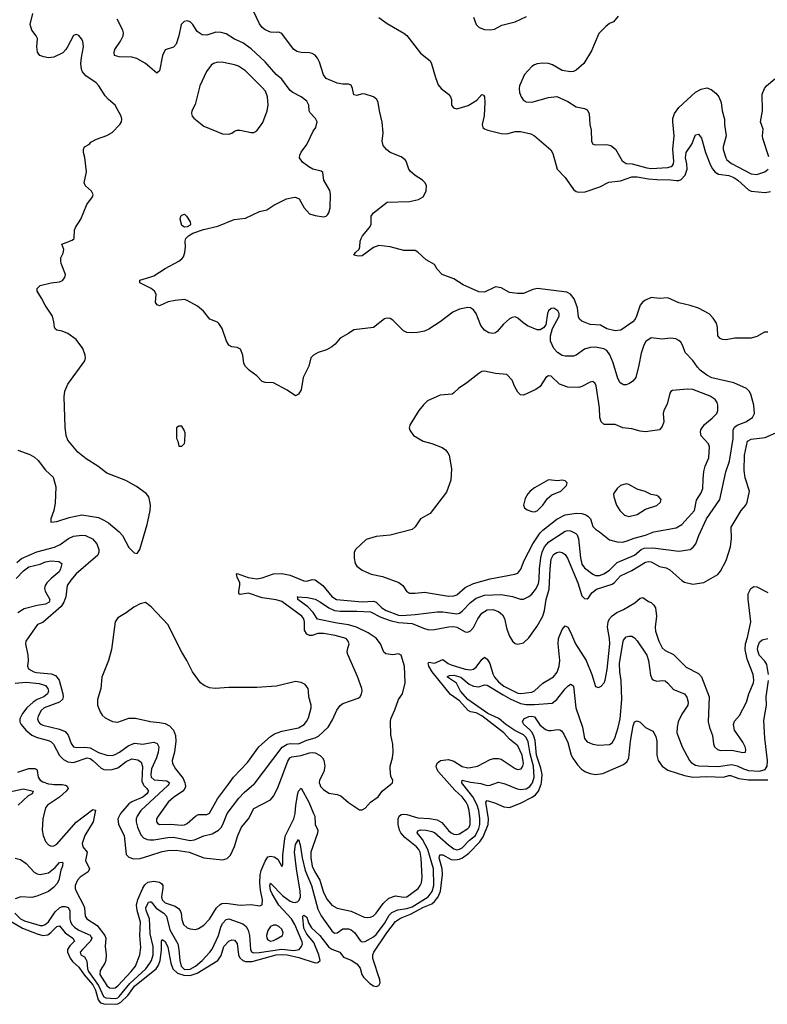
# Model space of a CAD drawing. Header units: inches. Extents: x 2323201 to 2563958, y 895391 to 1023096.
# Tile 25 of 196: x 2369063 to 2374446, y 998415 to 1005506. Entities that reach past the tile are written whole.
import ezdxf

# ---------------------------------------------------------------- set-up
doc = ezdxf.new("R2010")
doc.units = ezdxf.units.IN
doc.header["$MEASUREMENT"] = 0
for name, color, linetype in [('C3060', 7, 'Continuous'), ('C3070', 7, 'Continuous'), ('C3969', 7, 'Continuous'), ('C3979', 7, 'Continuous')]:
    doc.layers.add(name, color=color, linetype=linetype)

msp = doc.modelspace()

# ---------------------------------------------------------------- linework, layer by layer
at = {"layer": 'C3060', "color": 5}
for points, elevation in [([(2370000, 1002037), (2369992.7, 1002070), (2369973.4, 1002093.4), (2369904.7, 1002144.7), (2369826.7, 1002186.7), (2369690, 1002240.5), (2369624.5, 1002290), (2369542.5, 1002342.5), (2369482, 1002390), (2369410, 1002478), (2369398.3, 1002510), (2369391.3, 1002571.3), (2369383.1, 1002790), (2369387.1, 1002830), (2369410, 1002880.7), (2369531.3, 1003048.7), (2369536.2, 1003070), (2369534, 1003090), (2369517, 1003137), (2369470, 1003202), (2369410, 1003246.6), (2369370, 1003262.7), (2369330, 1003269), (2369319.3, 1003279.3), (2369312.5, 1003292.5), (2369309.6, 1003330), (2369298.4, 1003370), (2369246, 1003450), (2369221.2, 1003501.2), (2369189.3, 1003550), (2369189.5, 1003570.5), (2369210, 1003591), (2369290, 1003610.6), (2369350, 1003617.3), (2369371.9, 1003628.1), (2369389, 1003650), (2369392.7, 1003670), (2369361.2, 1003750), (2369359, 1003770), (2369359, 1003790), (2369376.2, 1003823.8), (2369382, 1003850), (2369366, 1003890), (2369441.6, 1003918.4), (2369456.4, 1003930), (2369457.3, 1003990), (2369464.4, 1004010), (2369503.5, 1004070), (2369546, 1004174), (2369587.3, 1004230), (2369593.1, 1004246.9), (2369580.9, 1004270), (2369537, 1004310), (2369527, 1004330), (2369543, 1004410), (2369532.7, 1004512.7), (2369522, 1004550), (2369522, 1004570), (2369528.7, 1004590), (2369566, 1004610), (2369575.3, 1004624.7), (2369615.1, 1004644.9), (2369690.9, 1004670.9), (2369730, 1004692.7), (2369785.1, 1004750), (2369796.2, 1004770), (2369798.7, 1004790), (2369794.3, 1004810), (2369751.2, 1004890), (2369703, 1004930), (2369677.8, 1004957.8), (2369632.3, 1005030), (2369613.5, 1005050), (2369540.2, 1005100.2), (2369515.2, 1005130), (2369507.5, 1005150), (2369503.5, 1005190), (2369507.3, 1005232.7), (2369523.2, 1005310), (2369516.5, 1005350), (2369507.8, 1005367.8), (2369490, 1005391.1), (2369477.1, 1005397.1), (2369470, 1005399.7), (2369450, 1005391), (2369408.3, 1005310), (2369395.8, 1005290), (2369372.7, 1005267.3), (2369310, 1005235.8), (2369270, 1005231.2), (2369237.5, 1005237.5), (2369208.8, 1005248.8), (2369190.8, 1005270.8), (2369185.4, 1005310), (2369190.9, 1005370), (2369182.4, 1005390), (2369149.9, 1005430), (2369139.6, 1005470), (2369158.3, 1005550)], 260), ([(2370000, 1005164), (2369970, 1005189.6), (2369907.1, 1005227.1), (2369870, 1005236.9), (2369778.9, 1005238.9), (2369746.6, 1005246.6), (2369743, 1005270), (2369747.1, 1005290), (2369789.6, 1005350), (2369807, 1005390), (2369809.4, 1005410), (2369806, 1005430), (2369763.7, 1005510)], 240), ([(2370000, 1003574.6), (2369929, 1003610), (2369929, 1003630), (2370000, 1003652.5)], 240), ([(2369050, 1002406.1), (2369135.4, 1002375.4), (2369170, 1002355.9), (2369196, 1002330), (2369250, 1002261.1), (2369304.9, 1002210), (2369322.5, 1002142.5), (2369317.3, 1002022.7), (2369308, 1001970), (2369286.8, 1001910), (2369286.8, 1001886.8), (2369331, 1001891), (2369420.4, 1001919.6), (2369510, 1001939.5), (2369630, 1001920.2), (2369670, 1001902.3), (2369701.4, 1001881.4), (2369778.6, 1001818.6), (2369804.2, 1001790), (2369850, 1001704.7), (2369886.4, 1001666.4), (2369910, 1001662), (2369929.1, 1001690.9), (2369980.7, 1001870), (2370000, 1001957.9)], 260), ([(2369042.3, 1001597.7), (2369075.4, 1001624.6), (2369186.2, 1001673.8), (2369313.7, 1001706.3), (2369353.7, 1001726.3), (2369415.3, 1001770), (2369450, 1001786.1), (2369510, 1001794.5), (2369538, 1001790), (2369586.4, 1001766.4), (2369619.5, 1001730), (2369632.4, 1001690), (2369632.2, 1001670), (2369624.9, 1001650), (2369470, 1001515), (2369430.1, 1001470), (2369406, 1001430), (2369396, 1001350), (2369381, 1001310), (2369361.5, 1001278.5), (2369230, 1001164.7), (2369190.4, 1001149.6), (2369108.2, 1001030), (2369103.7, 1001010), (2369122, 1000930), (2369124.6, 1000890), (2369118.4, 1000850), (2369125.5, 1000830), (2369163.8, 1000810), (2369184.5, 1000804.5), (2369290, 1000795.7), (2369321.8, 1000781.8), (2369346.6, 1000750), (2369374.7, 1000650), (2369376.6, 1000630), (2369370.1, 1000610), (2369350, 1000590.5), (2369240.3, 1000550), (2369218.2, 1000530), (2369196.2, 1000490), (2369192.4, 1000470), (2369198, 1000450), (2369210, 1000435.6), (2369230, 1000424.8), (2369350, 1000396.1), (2369390, 1000380.2), (2369413.1, 1000353.1), (2369432.6, 1000292.6), (2369450.2, 1000270.2), (2369470, 1000264.7), (2369532.8, 1000267.2), (2369570, 1000262.1), (2369630, 1000228.1), (2369690, 1000207.9), (2369730, 1000207.6), (2369750, 1000212.9), (2369781.4, 1000230), (2369843.2, 1000276.8), (2369890, 1000296.1), (2369950, 1000289.4), (2370000, 1000297)], 240), ([(2369038.6, 1001481.4), (2369090, 1001536.8), (2369130, 1001564.5), (2369210, 1001585.3), (2369250, 1001600.5), (2369290, 1001608.2), (2369344.1, 1001604.1), (2369366.4, 1001590), (2369357.7, 1001550), (2369346.3, 1001530), (2369290, 1001482), (2369258.5, 1001450), (2369245.3, 1001430), (2369241.9, 1001410), (2369245.8, 1001390), (2369280.2, 1001330), (2369275, 1001310), (2369250, 1001296.8), (2369188, 1001288), (2369096.1, 1001263.9), (2369050, 1001234.4)], 220), ([(2370000, 1001284.7), (2369968.4, 1001308.4), (2369930, 1001299), (2369884.5, 1001275.5), (2369830, 1001234), (2369770, 1001199), (2369750.8, 1001170), (2369724.4, 1000970), (2369703.1, 1000890), (2369655.5, 1000770), (2369648, 1000690), (2369624.4, 1000610), (2369624.4, 1000570), (2369642.3, 1000522.3), (2369657.3, 1000497.3), (2369678, 1000478), (2369730.4, 1000450.4), (2369770, 1000445.7), (2369850, 1000476), (2369896.5, 1000476.5), (2369993.4, 1000453.4), (2370000, 1000452.7)], 260), ([(2369030, 1000726.8), (2369110, 1000735.5), (2369204.2, 1000724.2), (2369250, 1000710.7), (2369264.6, 1000690), (2369269.4, 1000670), (2369263.8, 1000650), (2369236.3, 1000630), (2369190, 1000609.9), (2369159.3, 1000590), (2369115.2, 1000550), (2369083.7, 1000510), (2369063.1, 1000470), (2369063.9, 1000450), (2369073.9, 1000430), (2369106.8, 1000390), (2369150, 1000353.8), (2369190, 1000336.5), (2369270, 1000315.4), (2369290, 1000305.2), (2369307.3, 1000287.3), (2369350, 1000206.8), (2369378.4, 1000178.4), (2369410, 1000161.3), (2369450, 1000156.4), (2369550, 1000190.8), (2369570, 1000184.8), (2369590, 1000170.8), (2369650, 1000115.7), (2369670, 1000105.8), (2369690, 1000102.8), (2369730, 1000106.5), (2369770, 1000118.3), (2369830, 1000163.3), (2369870, 1000182.5), (2369914.7, 1000174.7), (2369937.8, 1000157.8), (2369946.8, 1000126.8), (2369941.4, 1000021.4), (2369951.2, 1000000)], 220), ([(2369050, 1000087.7), (2369128.1, 1000111.9), (2369172.2, 1000112.2), (2369185.5, 1000105.5), (2369190, 1000097.6), (2369195.9, 1000050), (2369210.1, 1000030.1), (2369230, 1000018.2), (2369270, 1000003.6), (2369295.2, 1000000)], 180)]:
    msp.add_lwpolyline(points, dxfattribs=dict(at, elevation=elevation))
at = {"layer": 'C3070', "color": 5}
for points, elevation in [([(2374450, 1003255.8), (2374424.5, 1003255.5), (2374370, 1003223), (2374330, 1003211.3), (2374212.5, 1003212.5), (2374150, 1003199.3), (2374123.6, 1003203.6), (2374107.3, 1003210), (2374089.8, 1003229.8), (2374086.9, 1003290), (2374079.8, 1003319.7), (2374056.2, 1003356.2), (2374026.6, 1003386.6), (2373950, 1003428.2), (2373890, 1003448.2), (2373810, 1003465.4), (2373730, 1003502), (2373670, 1003498.3), (2373610, 1003506), (2373570, 1003486.9), (2373550, 1003472.6), (2373530.8, 1003449.2), (2373504.5, 1003370), (2373494.4, 1003350), (2373476.9, 1003330), (2373390.2, 1003269.8), (2373350, 1003265.3), (2373290, 1003279.7), (2373244.8, 1003304.8), (2373170, 1003311.6), (2373110, 1003333.5), (2373093.5, 1003350), (2373085.9, 1003365.9), (2373079.8, 1003430), (2373055.7, 1003495.7), (2373029.9, 1003529.9), (2373002.5, 1003542.5), (2372791.4, 1003568.6), (2372757.3, 1003562.7), (2372690, 1003534.3), (2372646.4, 1003533.6), (2372590, 1003542), (2372530, 1003574), (2372490, 1003582.6), (2372410, 1003543.1), (2372370, 1003546.8), (2372257, 1003597), (2372190, 1003638.4), (2372105.2, 1003670), (2372069.2, 1003710), (2372050, 1003742), (2371990, 1003776), (2371930, 1003832.3), (2371910, 1003842.9), (2371830, 1003843.7), (2371730, 1003869.3), (2371650, 1003879.3), (2371610, 1003866), (2371530, 1003804.5), (2371502.5, 1003802.5), (2371469.5, 1003809.5), (2371481.2, 1003830), (2371506.8, 1003853.2), (2371513.2, 1003870), (2371514.5, 1003910), (2371520.9, 1003930), (2371532.3, 1003950), (2371582.4, 1004010), (2371593, 1004030), (2371592.7, 1004090), (2371610, 1004114.8), (2371710, 1004190.5), (2371870, 1004196.1), (2371934, 1004210), (2371969.2, 1004230), (2371989.5, 1004270), (2371991.8, 1004310), (2371982.7, 1004330), (2371964, 1004350), (2371910, 1004382.7), (2371874.9, 1004414.9), (2371864.5, 1004430), (2371845.8, 1004485.8), (2371837.4, 1004497.4), (2371810, 1004517), (2371730, 1004549.3), (2371704, 1004570), (2371679.5, 1004599.5), (2371674, 1004630), (2371680.7, 1004690), (2371672.7, 1004767.3), (2371652.9, 1004850), (2371644, 1004910), (2371635.4, 1004930), (2371610, 1004951.1), (2371550.5, 1004969.5), (2371530, 1004971.8), (2371490, 1004959.5), (2371470, 1004965.2), (2371460.4, 1005010), (2371450, 1005034.3), (2371430, 1005041.4), (2371390, 1005041.5), (2371350, 1005048.8), (2371270, 1005082), (2371249.4, 1005109.4), (2371220.5, 1005200.5), (2371207.7, 1005227.7), (2371190, 1005251.3), (2371170, 1005263.1), (2371150, 1005267.2), (2371088.5, 1005268.5), (2371057.4, 1005277.4), (2371033.3, 1005293.3), (2370950, 1005405.2), (2370930, 1005416), (2370910, 1005412.7), (2370870, 1005415.1), (2370830, 1005432.7), (2370810, 1005449.3), (2370790, 1005476), (2370746.7, 1005566.7)], 220), ([(2370000, 1003652.5), (2370030, 1003662), (2370110, 1003713), (2370210, 1003766.8), (2370230, 1003782.8), (2370241.5, 1003798.5), (2370252.3, 1003830), (2370257.2, 1003870), (2370254, 1003910), (2370259.3, 1003930), (2370279.3, 1003950), (2370310, 1003968), (2370386, 1003994), (2370490, 1004019.1), (2370607.5, 1004067.5), (2370690, 1004075.5), (2370790, 1004124.9), (2370843.3, 1004136.7), (2370892.7, 1004170), (2370985.1, 1004214.9), (2371030, 1004226.3), (2371050, 1004227), (2371075.1, 1004215.1), (2371110.4, 1004150), (2371150, 1004108.7), (2371190, 1004094.9), (2371250, 1004086.4), (2371270, 1004090.5), (2371279.5, 1004100.5), (2371290, 1004114.8), (2371299.1, 1004150), (2371299.8, 1004250), (2371294.9, 1004274.9), (2371252.3, 1004350), (2371244.8, 1004404.8), (2371234.2, 1004414.1), (2371174, 1004430), (2371145.6, 1004445.6), (2371098.9, 1004478.9), (2371078.7, 1004510), (2371079.7, 1004530), (2371088.5, 1004551.5), (2371130, 1004607.7), (2371176.4, 1004703.6), (2371195.1, 1004730), (2371204.4, 1004770), (2371193.2, 1004793.2), (2371153.9, 1004833.9), (2371148.4, 1004850), (2371145.6, 1004890), (2371130, 1004919.3), (2371089.2, 1004950), (2371030, 1004981.1), (2371010, 1004996.4), (2370950, 1005077.2), (2370910, 1005110.8), (2370830, 1005202.5), (2370730, 1005296.8), (2370670, 1005339.8), (2370610, 1005366.4), (2370550, 1005403.5), (2370514.3, 1005414.3), (2370476.1, 1005416.1), (2370410, 1005393.8), (2370376.8, 1005396.8), (2370341.6, 1005421.6), (2370310, 1005472), (2370290, 1005489.6), (2370270, 1005496.3), (2370246.5, 1005493.5), (2370225.3, 1005470), (2370210, 1005388.7), (2370190.4, 1005330), (2370170, 1005307), (2370110, 1005288.7), (2370092.2, 1005247.8), (2370070, 1005138), (2370050, 1005121.2), (2370000, 1005164)], 240), ([(2371650, 1005521.6), (2371710, 1005477.6), (2371828.5, 1005408.5), (2371850, 1005390.7), (2371950, 1005265.3), (2372018, 1005210), (2372028.9, 1005188.9), (2372056, 1005090), (2372076.5, 1005036.5), (2372097.1, 1005010), (2372150.6, 1004970), (2372165.5, 1004950), (2372173, 1004930), (2372172.4, 1004890), (2372186, 1004870), (2372210, 1004864.2), (2372292.9, 1004887.1), (2372354.2, 1004925.8), (2372390, 1004966.8), (2372402, 1004962), (2372410.3, 1004950.3), (2372411.5, 1004911.5), (2372406.1, 1004813.9), (2372394, 1004750), (2372398.7, 1004730), (2372410, 1004719.5), (2372434.8, 1004710), (2372530, 1004685.8), (2372570, 1004684.2), (2372630, 1004699.3), (2372670, 1004701.2), (2372743.5, 1004683.5), (2372770.2, 1004670.2), (2372887.3, 1004567.3), (2372902.6, 1004542.6), (2372932, 1004430), (2372991.3, 1004370), (2373050, 1004283.2), (2373069, 1004269), (2373090, 1004262.8), (2373133.5, 1004266.5), (2373238.9, 1004301.1), (2373304.4, 1004335.6), (2373390, 1004344.7), (2373470, 1004373.2), (2373510, 1004374.3), (2373590, 1004359.5), (2373650, 1004354.3), (2373750, 1004352.4), (2373792.7, 1004347.3), (2373810, 1004348.2), (2373824.9, 1004355.1), (2373853.5, 1004386.5), (2373868.5, 1004430), (2373867.1, 1004467.1), (2373857.7, 1004510), (2373861.7, 1004550), (2373902.7, 1004610), (2373930, 1004676.3), (2373950, 1004682), (2373972.6, 1004652.6), (2374000.1, 1004550), (2374037.3, 1004457.3), (2374050.8, 1004430.8), (2374070, 1004407), (2374093.4, 1004393.4), (2374170, 1004383.6), (2374205.4, 1004370), (2374234.1, 1004350), (2374310, 1004281.4), (2374330, 1004270.1), (2374430, 1004261.3), (2374470, 1004268.5)], 220), ([(2372330, 1005524.7), (2372350.3, 1005470.3), (2372370.3, 1005450.3), (2372410, 1005434.9), (2372450, 1005432.2), (2372482.3, 1005437.7), (2372533.6, 1005466.4), (2372630, 1005490.3), (2372712.1, 1005527.9)], 240), ([(2373371, 1005530), (2373338, 1005490), (2373310, 1005477.2), (2373282.4, 1005457.6), (2373234, 1005406), (2373179.3, 1005280.7), (2373126, 1005190), (2373070, 1005142.7), (2373050, 1005132.7), (2373030, 1005129.4), (2372970, 1005140.9), (2372899.4, 1005179.4), (2372870, 1005189.6), (2372830, 1005191.6), (2372790, 1005187.8), (2372770, 1005181.3), (2372750, 1005168), (2372698, 1005110), (2372662.3, 1005030), (2372658.9, 1005010), (2372662.3, 1004982.3), (2372674.4, 1004950), (2372688.2, 1004928.2), (2372710, 1004914.9), (2372750, 1004912.6), (2372870, 1004946), (2372930, 1004952.2), (2373010, 1004917.6), (2373070, 1004879.1), (2373130, 1004866.9), (2373150, 1004856.5), (2373163.9, 1004830), (2373169.2, 1004750), (2373177.3, 1004710), (2373180.4, 1004630), (2373188.7, 1004608.7), (2373210, 1004604.4), (2373290, 1004607.8), (2373318.8, 1004598.8), (2373352.8, 1004572.8), (2373400.2, 1004490), (2373430, 1004470.2), (2373471.9, 1004468.1), (2373578, 1004438), (2373610, 1004433.3), (2373730, 1004440.8), (2373752.6, 1004447.4), (2373763.6, 1004456.4), (2373771.5, 1004468.5), (2373773.4, 1004486.6), (2373764.8, 1004570), (2373774.1, 1004670), (2373764.9, 1004770), (2373766.7, 1004793.3), (2373778.6, 1004830), (2373810, 1004873.9), (2373930, 1004983.8), (2373970, 1005006), (2374010, 1005015.2), (2374042.7, 1005002.7), (2374075.6, 1004975.6), (2374097.2, 1004950), (2374114.8, 1004910), (2374121.7, 1004850), (2374136.9, 1004790), (2374136.9, 1004750), (2374149.2, 1004670), (2374128.4, 1004590), (2374128.4, 1004570), (2374146.9, 1004510), (2374155.5, 1004495.5), (2374188.9, 1004470), (2374330, 1004396.3), (2374370, 1004391.8), (2374427.6, 1004410), (2374451, 1004430)], 240), ([(2374456.9, 1004516.9), (2374414.7, 1004650), (2374411.2, 1004670), (2374417.1, 1004717.1), (2374397.6, 1004770), (2374411.5, 1004850), (2374409.7, 1004970), (2374424.7, 1005010), (2374440.5, 1005030), (2374499.3, 1005080.7)], 240), ([(2370750.3, 1000000), (2370953.5, 1000266.5), (2370990, 1000287.8), (2371010, 1000292.7), (2371070, 1000291.5), (2371130, 1000317.5), (2371190, 1000332.7), (2371214.8, 1000345.2), (2371283.1, 1000410), (2371316, 1000464), (2371346, 1000534), (2371370, 1000567.9), (2371390, 1000580.2), (2371499.8, 1000620.2), (2371513.6, 1000630), (2371525.1, 1000650), (2371529.5, 1000670), (2371526.6, 1000690), (2371495.6, 1000775.6), (2371425.6, 1000934.4), (2371420.9, 1000950), (2371422.7, 1000970), (2371436, 1001010), (2371429.2, 1001030), (2371413.2, 1001050), (2371335.3, 1001070), (2371250, 1001085.4), (2371210, 1001084.4), (2371170, 1001070.8), (2371150, 1001070.8), (2371130, 1001080.9), (2371114, 1001110), (2371114.4, 1001170), (2371109.2, 1001190), (2371093.3, 1001210), (2370950, 1001315.2), (2370910, 1001328.8), (2370810, 1001341.7), (2370710, 1001376), (2370650, 1001366.2), (2370642, 1001370), (2370640.3, 1001390), (2370649, 1001430), (2370646.9, 1001450), (2370628.3, 1001491.7), (2370624.2, 1001515.8), (2370630, 1001518.4), (2370708.6, 1001488.6), (2370770, 1001478.4), (2370810, 1001485.7), (2370890, 1001515), (2370950, 1001518.3), (2371010, 1001505.6), (2371110, 1001465.1), (2371130, 1001462.7), (2371170, 1001473.4), (2371190, 1001470.7), (2371244.6, 1001430), (2371310, 1001352.7), (2371344.6, 1001330), (2371527.8, 1001312.2), (2371610, 1001317.5), (2371630.5, 1001310.5), (2371671.5, 1001270), (2371701.3, 1001250), (2371790, 1001217.5), (2371815.1, 1001215.1), (2371910, 1001220.9), (2372070, 1001240.7), (2372110, 1001240.1), (2372210, 1001226.8), (2372230, 1001232.1), (2372250, 1001245.1), (2372310, 1001307.7), (2372350, 1001339.4), (2372410, 1001360.4), (2372530, 1001367.1), (2372610.9, 1001350.9), (2372670, 1001332.7), (2372690, 1001333.1), (2372730, 1001352.4), (2372750, 1001369.1), (2372777.2, 1001402.8), (2372797.7, 1001442.3), (2372804.2, 1001475.8), (2372806.6, 1001550), (2372816.2, 1001630), (2372825.2, 1001670), (2372841.8, 1001710), (2372873.8, 1001746.2), (2372990, 1001821.7), (2373010, 1001826), (2373030, 1001823.5), (2373066.6, 1001806.6), (2373076.3, 1001796.3), (2373087.5, 1001767.5), (2373100.1, 1001630), (2373110, 1001585.2), (2373130, 1001557.1), (2373190, 1001511.8), (2373210, 1001503.9), (2373236.9, 1001503.1), (2373270, 1001514.8), (2373310, 1001540.5), (2373364.3, 1001595.7), (2373490, 1001649.6), (2373538.8, 1001690), (2373560.1, 1001699.9), (2373622, 1001702), (2373810, 1001677.1), (2373889.8, 1001690.2), (2373913, 1001707), (2373931.1, 1001730), (2373952.6, 1001790), (2374009, 1001910), (2374103.4, 1002050), (2374148.3, 1002250), (2374172.7, 1002327.3), (2374199.9, 1002490), (2374201, 1002550), (2374209, 1002570), (2374230, 1002584.6), (2374291.8, 1002610), (2374338.2, 1002641.8), (2374353.6, 1002670), (2374349.6, 1002730), (2374328, 1002808), (2374316, 1002830), (2374297.2, 1002850), (2374203.7, 1002890), (2374046.4, 1002926.4), (2374010, 1002944.6), (2373961.8, 1002981.8), (2373942.4, 1003002.4), (2373910, 1003051.3), (2373855.1, 1003110), (2373837.3, 1003157.3), (2373822.2, 1003182.2), (2373810, 1003195.4), (2373787.7, 1003207.7), (2373750, 1003211), (2373690, 1003206), (2373610, 1003215.1), (2373571.4, 1003188.6), (2373557.2, 1003162.8), (2373536.5, 1003103.5), (2373521.9, 1003018.1), (2373500.4, 1002930), (2373478.7, 1002901.3), (2373454.7, 1002885.3), (2373430, 1002875.8), (2373410, 1002875.1), (2373385.6, 1002890), (2373370, 1002920.7), (2373335.6, 1003035.6), (2373312.5, 1003092.5), (2373290, 1003122.4), (2373270, 1003134.5), (2373210, 1003147.8), (2373170, 1003145.6), (2373130, 1003132), (2373070, 1003089.7), (2373050, 1003082.3), (2372990, 1003081.4), (2372970, 1003086.6), (2372935.8, 1003110), (2372910, 1003136.9), (2372886, 1003190), (2372884.7, 1003230), (2372898.6, 1003281.4), (2372947.7, 1003370), (2372947.6, 1003390), (2372936.8, 1003410), (2372910, 1003428.2), (2372890, 1003426), (2372871.5, 1003408.5), (2372864, 1003390), (2372852.3, 1003307.7), (2372834, 1003286), (2372810, 1003272.3), (2372790, 1003272), (2372720.2, 1003300.2), (2372684.5, 1003324.5), (2372650, 1003355.6), (2372630, 1003366), (2372610, 1003362), (2372590, 1003350.8), (2372546.3, 1003313.7), (2372501, 1003259), (2372490, 1003249.6), (2372470, 1003245.1), (2372441.2, 1003250), (2372408.7, 1003268.7), (2372383.8, 1003303.8), (2372349.8, 1003390), (2372330, 1003415.4), (2372310, 1003429.7), (2372290, 1003433.7), (2372230, 1003421.7), (2372181.4, 1003398.6), (2372090, 1003329.6), (2372010, 1003277), (2371976.7, 1003263.3), (2371926.2, 1003253.8), (2371890, 1003249.4), (2371850, 1003251.8), (2371825.4, 1003265.4), (2371750, 1003340.9), (2371730, 1003353.2), (2371710, 1003356), (2371690, 1003352.3), (2371610, 1003289.4), (2371470, 1003271.6), (2371430, 1003244.7), (2371370, 1003213.3), (2371334.9, 1003170), (2371310.4, 1003150), (2371271.8, 1003128.2), (2371211.5, 1003108.5), (2371177.3, 1003090), (2371158.8, 1003070), (2371144, 1003010), (2371104.9, 1002930), (2371090, 1002839), (2371070, 1002809.2), (2371050, 1002797.2), (2370990, 1002838), (2370890, 1002889.3), (2370830, 1002892.3), (2370810, 1002900.9), (2370770, 1002941.2), (2370718.6, 1002978.6), (2370690, 1003009), (2370677.2, 1003030), (2370669.3, 1003089.3), (2370652.7, 1003132.7), (2370630, 1003144), (2370590, 1003149.2), (2370570, 1003161.2), (2370553.2, 1003190), (2370520.8, 1003280.8), (2370496.9, 1003316.9), (2370486.2, 1003326.2), (2370433.2, 1003350), (2370387, 1003407), (2370342.3, 1003442.3), (2370270, 1003483.7), (2370250, 1003489.4), (2370183.3, 1003483.3), (2370133, 1003473), (2370070, 1003445.6), (2370051.8, 1003451.8), (2370040.9, 1003470), (2370045.2, 1003530), (2370034, 1003550), (2370009.2, 1003570), (2370000, 1003574.6)], 240), ([(2371734.3, 1000000), (2371746.6, 1000010), (2371749.7, 1000030), (2371736, 1000056), (2371729.9, 1000110), (2371730, 1000130.8), (2371746.1, 1000190), (2371751.4, 1000231.4), (2371748.8, 1000288.8), (2371735.8, 1000355.8), (2371733.7, 1000450), (2371736, 1000470), (2371764.4, 1000535.6), (2371789.8, 1000610), (2371819.1, 1000650), (2371838.3, 1000730), (2371832.7, 1000850), (2371810, 1000929.6), (2371790, 1000938), (2371749.1, 1000930.9), (2371698.7, 1000938.7), (2371684.9, 1000950), (2371661, 1001010), (2371630, 1001051.6), (2371572.8, 1001090), (2371489.2, 1001130), (2371430, 1001148.7), (2371350, 1001159.3), (2371207.5, 1001187.5), (2371176.5, 1001236.5), (2371136.6, 1001276.6), (2371066.8, 1001330), (2371066.2, 1001346.2), (2371061.2, 1001350), (2371136.2, 1001343.8), (2371190, 1001331.7), (2371230, 1001311.1), (2371288.9, 1001268.9), (2371330, 1001250.4), (2371370, 1001245.4), (2371490, 1001246.7), (2371590, 1001240.8), (2371663.4, 1001203.4), (2371730, 1001179.4), (2371790, 1001163.4), (2371890, 1001157.8), (2371970, 1001122.7), (2372010, 1001112), (2372050, 1001115), (2372150, 1001133.6), (2372190, 1001135.1), (2372210.4, 1001130.4), (2372270, 1001098.3), (2372290, 1001093.7), (2372310, 1001103.8), (2372330, 1001128.2), (2372360.8, 1001190), (2372390, 1001231.5), (2372430, 1001254.8), (2372470, 1001257.7), (2372510, 1001243.9), (2372539.7, 1001219.7), (2372553, 1001193), (2372570, 1001116.3), (2372590, 1001066), (2372612.4, 1001030), (2372630, 1001014), (2372650, 1001007.4), (2372690, 1001018.5), (2372730, 1001054.9), (2372790, 1001138), (2372828.7, 1001210), (2372841.6, 1001250), (2372854.8, 1001330), (2372875.9, 1001404.1), (2372881.3, 1001550), (2372890, 1001619.5), (2372906.7, 1001653.3), (2372930, 1001669.4), (2372950, 1001672.4), (2372970, 1001668.6), (2372990, 1001653.7), (2373007.2, 1001627.2), (2373080.9, 1001450), (2373110, 1001357.6), (2373130, 1001338.3), (2373150, 1001335.2), (2373158.4, 1001341.6), (2373182.5, 1001377.5), (2373215.8, 1001404.2), (2373330, 1001441.2), (2373346.6, 1001453.4), (2373390, 1001501.2), (2373470, 1001539.1), (2373570, 1001599.5), (2373590, 1001604.6), (2373610, 1001600.8), (2373670, 1001568.8), (2373717.1, 1001557.1), (2373744.6, 1001544.6), (2373830, 1001467.6), (2373850, 1001455.2), (2373910, 1001439.5), (2373990, 1001452.2), (2374090, 1001510.2), (2374110, 1001533.1), (2374149.8, 1001610), (2374182, 1001710), (2374188.2, 1001770), (2374186, 1001850), (2374258.7, 1001970), (2374291.6, 1002010), (2374301.6, 1002030), (2374317.2, 1002110), (2374285.4, 1002205.4), (2374278.4, 1002258.4), (2374281.5, 1002370), (2374304.3, 1002470), (2374330, 1002485.6), (2374430, 1002497.9), (2374530, 1002541.1)], 220), ([(2370000, 1001957.9), (2370002.7, 1001970), (2370006, 1002010), (2370000, 1002037)], 260), ([(2372158.3, 1000000), (2372079.3, 1000090), (2372066.1, 1000110), (2372062, 1000130), (2372070, 1000152.4), (2372092, 1000170), (2372150, 1000179), (2372190, 1000165.6), (2372250, 1000127.7), (2372290, 1000118.8), (2372310, 1000119.5), (2372358.4, 1000130), (2372450, 1000177.8), (2372476, 1000184), (2372510, 1000184.9), (2372530, 1000180.7), (2372630, 1000112.2), (2372650, 1000106.2), (2372673.1, 1000110), (2372686.2, 1000130), (2372689.9, 1000150), (2372681.4, 1000210), (2372650, 1000276.8), (2372590, 1000325.4), (2372549.4, 1000370), (2372390, 1000491.8), (2372350, 1000513.8), (2372310, 1000521.7), (2372291.4, 1000531.4), (2372230, 1000600.4), (2372165.2, 1000645.2), (2372031.9, 1000810), (2372008.2, 1000850), (2372003.6, 1000870), (2372010, 1000877.7), (2372050, 1000872.3), (2372110, 1000897.5), (2372148.7, 1000868.7), (2372170, 1000859.1), (2372270.5, 1000829.5), (2372310, 1000823.1), (2372330, 1000828.4), (2372350, 1000841.6), (2372390, 1000897.6), (2372410, 1000915.4), (2372430, 1000901.4), (2372448.2, 1000870), (2372470, 1000795.8), (2372482.2, 1000770), (2372510, 1000738.2), (2372550, 1000706), (2372650, 1000656.6), (2372670, 1000652.9), (2372750, 1000663.2), (2372770, 1000672.7), (2372830, 1000727.6), (2372906.5, 1000773.5), (2372932.6, 1000807.4), (2372947.5, 1000850), (2372953.2, 1000890), (2372940.2, 1001010), (2372942.2, 1001050), (2372970, 1001113.7), (2372990, 1001139.5), (2373010, 1001131.7), (2373030, 1001095.3), (2373063.8, 1001010), (2373141.5, 1000890), (2373183.2, 1000790), (2373210, 1000702.8), (2373230, 1000695.5), (2373250, 1000706), (2373271.1, 1000730), (2373279.1, 1000750), (2373293.7, 1000826.3), (2373312.6, 1001010), (2373310.8, 1001050), (2373295.5, 1001130), (2373300.4, 1001170), (2373309.2, 1001190), (2373330, 1001212.8), (2373362.6, 1001237.4), (2373410, 1001257.6), (2373493.1, 1001306.9), (2373530, 1001340.7), (2373550, 1001344.2), (2373590, 1001315.8), (2373610, 1001307.3), (2373629.2, 1001290), (2373641.4, 1001270), (2373647.5, 1001210), (2373638.7, 1001130), (2373641.9, 1001101.9), (2373665, 1001030), (2373690, 1000982.3), (2373710, 1000962.4), (2373770, 1000933.2), (2373862.5, 1000842.5), (2373950, 1000797.3), (2373972.2, 1000772.2), (2374027.9, 1000630), (2374018.9, 1000450), (2374029.1, 1000409.1), (2374052.4, 1000350), (2374059.3, 1000290), (2374066, 1000270), (2374087.7, 1000250), (2374110, 1000242.8), (2374190, 1000244), (2374270, 1000228.3), (2374289.5, 1000230.5), (2374292.4, 1000250), (2374286.6, 1000270), (2374270, 1000303.7), (2374209.8, 1000389.8), (2374203.5, 1000430), (2374210, 1000453.4), (2374244.9, 1000495.1), (2374295.5, 1000590), (2374313.3, 1000650), (2374345.3, 1000730), (2374348.2, 1000750), (2374343.9, 1000790), (2374300.4, 1000900.4), (2374285.3, 1000970), (2374288.4, 1001010), (2374303.2, 1001056.8), (2374327.7, 1001170), (2374307.4, 1001332.6), (2374308.3, 1001371.7), (2374327.6, 1001410), (2374350, 1001422.6), (2374370, 1001420.2), (2374450, 1001381.2)], 180), ([(2370565.8, 1000000), (2370602.9, 1000050), (2370702.8, 1000157.2), (2370784, 1000270), (2370870, 1000344.6), (2370898.1, 1000361.9), (2370950, 1000381.9), (2371070, 1000405.5), (2371110.8, 1000430), (2371128.7, 1000451.3), (2371142, 1000478), (2371161, 1000550), (2371161, 1000570), (2371145, 1000630), (2371143.5, 1000670), (2371139.8, 1000690), (2371117.7, 1000717.7), (2371090, 1000733), (2371050, 1000740.7), (2370913, 1000707), (2370770, 1000696.4), (2370570, 1000696), (2370470, 1000688.1), (2370430, 1000693.6), (2370391.5, 1000710), (2370364.7, 1000730), (2370308.2, 1000810), (2370267.4, 1000890), (2370229.8, 1000949.8), (2370130, 1001149), (2370010, 1001277.2), (2370000, 1001284.7)], 260), ([(2372748.2, 1000000), (2372755.8, 1000010), (2372766.6, 1000050), (2372762.1, 1000130), (2372739.2, 1000219.2), (2372724.2, 1000304.2), (2372710, 1000336.4), (2372690, 1000354.6), (2372627, 1000387), (2372563, 1000430), (2372513.9, 1000473.9), (2372433.6, 1000510), (2372290, 1000609.6), (2372237.4, 1000670), (2372207.1, 1000727.1), (2372142.7, 1000770), (2372143.6, 1000776.4), (2372156.6, 1000783.4), (2372190, 1000784.5), (2372240.2, 1000770), (2372299.7, 1000719.7), (2372330, 1000705.6), (2372370, 1000700.8), (2372410, 1000714.4), (2372430, 1000713.4), (2372542.9, 1000642.9), (2372595.6, 1000615.6), (2372670, 1000582.1), (2372710, 1000574.1), (2372770, 1000573), (2372895.7, 1000584.3), (2372930.8, 1000609.2), (2372990, 1000686.9), (2373010, 1000706.3), (2373030, 1000719.5), (2373037.2, 1000717.2), (2373050, 1000706), (2373067.1, 1000550), (2373115, 1000410), (2373130, 1000328.4), (2373150, 1000304.2), (2373190, 1000287.2), (2373230, 1000282), (2373310, 1000286), (2373330, 1000298.7), (2373348.3, 1000331.7), (2373372.4, 1000407.6), (2373386.1, 1000470), (2373398.7, 1000610), (2373394.3, 1000745.7), (2373384, 1000810), (2373381.5, 1000870), (2373404.5, 1001015.5), (2373410, 1001038), (2373430, 1001060.4), (2373450, 1001066.7), (2373470, 1001064.9), (2373490, 1001054.4), (2373510, 1001032.2), (2373577.6, 1000930), (2373590.1, 1000890), (2373605.1, 1000785.1), (2373617.3, 1000757.3), (2373628.7, 1000748.7), (2373650, 1000742.4), (2373690, 1000746.7), (2373710, 1000743.7), (2373730, 1000728.7), (2373770, 1000682.4), (2373850, 1000650.2), (2373866.6, 1000626.6), (2373876.6, 1000590), (2373874.2, 1000570), (2373830, 1000503.5), (2373804.6, 1000450), (2373796.8, 1000410), (2373795.2, 1000370), (2373832.7, 1000270), (2373886.2, 1000170), (2373897.2, 1000157.2), (2373930, 1000136.8), (2373951.7, 1000131.7), (2374092.9, 1000127.1), (2374190, 1000141.6), (2374230, 1000132.6), (2374273.6, 1000110), (2374310, 1000099.4), (2374390, 1000093.9), (2374430, 1000106.8), (2374444.4, 1000130), (2374447.9, 1000170), (2374428.8, 1000331.2), (2374421.7, 1000458.2), (2374440.8, 1000570), (2374438.1, 1000630), (2374453.8, 1000746.2)], 160), ([(2374453.7, 1000790), (2374442.3, 1000862.3), (2374427.2, 1000887.2), (2374388.2, 1000930), (2374376.1, 1000970), (2374377.3, 1000990), (2374390, 1001022.6), (2374410, 1001040.2), (2374450, 1001048.6)], 160), ([(2370000, 1000452.7), (2370070, 1000445.4), (2370110, 1000436.3), (2370140.8, 1000420.8), (2370170.2, 1000390), (2370185.5, 1000350), (2370187.7, 1000310), (2370176.5, 1000230), (2370161.8, 1000170), (2370163.6, 1000150), (2370185.2, 1000110), (2370240.2, 1000040.2), (2370252.4, 1000010), (2370253.8, 1000000)], 260), ([(2372817, 1000000), (2372820.9, 1000010), (2372824.3, 1000070), (2372815.5, 1000115.5), (2372784.5, 1000210), (2372773.7, 1000313.7), (2372765.9, 1000345.9), (2372752.4, 1000372.4), (2372734, 1000394), (2372691.9, 1000430), (2372683.9, 1000450), (2372692.3, 1000470), (2372730, 1000488.6), (2372751, 1000491), (2372770, 1000484.9), (2372806.9, 1000426.9), (2372850, 1000394.5), (2372870, 1000386.7), (2372890, 1000385.8), (2372934.8, 1000394.8), (2372952.2, 1000392.2), (2372963.8, 1000383.8), (2372980.8, 1000360.7), (2373010, 1000299.5), (2373034.3, 1000210), (2373046.3, 1000186.3), (2373079.5, 1000139.5), (2373109.1, 1000109.1), (2373136.5, 1000090), (2373170, 1000076.6), (2373210, 1000069.6), (2373262.6, 1000077.4), (2373410, 1000142.1), (2373436.9, 1000163.1), (2373449, 1000191), (2373461, 1000310), (2373480, 1000420), (2373490, 1000448.4), (2373510, 1000455.6), (2373530, 1000446), (2373567.9, 1000407.9), (2373622, 1000382), (2373630, 1000370.8), (2373642.6, 1000342.6), (2373650.1, 1000310.1), (2373651.3, 1000210), (2373659.8, 1000170), (2373689.3, 1000130), (2373730, 1000102), (2373850, 1000062.1), (2373910, 1000049.7), (2374010, 1000055.8), (2374130, 1000049.7), (2374170, 1000062.1), (2374181.6, 1000061.6), (2374240.7, 1000040.7), (2374310, 1000032.5), (2374390, 1000030.3), (2374450, 1000032.2)], 140), ([(2370000, 1000297), (2370030, 1000301.5), (2370054, 1000294), (2370064.1, 1000270), (2370059.4, 1000230), (2370047.9, 1000190), (2370012.5, 1000110), (2370006.4, 1000070), (2370009.7, 1000050), (2370032, 1000032), (2370123.5, 1000023.5), (2370141.6, 1000010), (2370135.9, 1000000)], 240), ([(2370931.4, 1000000), (2370994.6, 1000165.4), (2371009.2, 1000190.8), (2371022.1, 1000197.9), (2371090, 1000206.3), (2371150, 1000227), (2371170, 1000228.6), (2371190, 1000224.7), (2371225.6, 1000205.6), (2371242.7, 1000190), (2371252.8, 1000172.8), (2371261, 1000130), (2371252, 1000090), (2371222.2, 1000030), (2371219.1, 1000010), (2371223.2, 1000000)], 220), ([(2372254.7, 1000000), (2372246.7, 1000010), (2372248.2, 1000030), (2372310, 1000014.7), (2372384.2, 1000004.3), (2372398, 1000000)], 160), ([(2372469.2, 1000000), (2372510, 1000015.8), (2372550, 1000005.1), (2372562.6, 1000000)], 160)]:
    msp.add_lwpolyline(points, dxfattribs=dict(at, elevation=elevation))
for points, elevation in [([(2370490, 1005199.1), (2370458.8, 1005190), (2370442, 1005178), (2370407.9, 1005132.1), (2370358.9, 1005030), (2370325.8, 1004894.2), (2370302.8, 1004850), (2370301, 1004830), (2370306, 1004810), (2370316.8, 1004796.8), (2370390, 1004738.8), (2370523.9, 1004683.9), (2370570, 1004681.3), (2370590, 1004688.5), (2370610, 1004703.1), (2370630, 1004710.3), (2370650, 1004710.2), (2370730, 1004692.7), (2370750, 1004693), (2370770, 1004704.9), (2370814.8, 1004765.2), (2370845.3, 1004850), (2370853.1, 1004890), (2370847.7, 1004950), (2370831.7, 1004990), (2370810, 1005017.7), (2370690, 1005138), (2370639.5, 1005170), (2370610, 1005180.9), (2370530, 1005197.2)], 260), ([(2370250, 1004012), (2370230, 1004024), (2370219.5, 1004070), (2370223.7, 1004090), (2370230, 1004097.3), (2370250, 1004104), (2370264, 1004090), (2370290.7, 1004050), (2370293.4, 1004030), (2370290, 1004026.6), (2370270, 1004014.5)], 240), ([(2372410, 1002975.6), (2372390, 1002970.9), (2372370, 1002958.3), (2372282.8, 1002890), (2372222.8, 1002850), (2372190, 1002818), (2372176, 1002810), (2372090, 1002801.6), (2371999.9, 1002760.1), (2371970, 1002732.3), (2371937.1, 1002690), (2371874.8, 1002590), (2371866.4, 1002566.4), (2371871.3, 1002550), (2371898, 1002510), (2371967.3, 1002470), (2372030, 1002454.3), (2372103.7, 1002423.7), (2372129.1, 1002409.1), (2372146.8, 1002386.8), (2372154.6, 1002370), (2372172.7, 1002270), (2372166.7, 1002190), (2372136.7, 1002103.3), (2372017.6, 1001950), (2371950, 1001911.5), (2371910, 1001853.6), (2371890, 1001834.7), (2371730, 1001793), (2371630, 1001784.5), (2371556.8, 1001763.2), (2371482, 1001690), (2371471.6, 1001668.4), (2371471.1, 1001628.9), (2371478.8, 1001590), (2371490, 1001571.3), (2371530, 1001540.7), (2371592.8, 1001512.8), (2371676.3, 1001496.3), (2371791.7, 1001451.7), (2371822, 1001430), (2371849, 1001389), (2371870, 1001376.4), (2371910, 1001375.6), (2371977.3, 1001382.7), (2372150, 1001353.4), (2372190, 1001355.8), (2372210, 1001363.2), (2372270, 1001415.7), (2372330, 1001444.7), (2372450, 1001479.5), (2372628, 1001512), (2372650, 1001520.3), (2372672.3, 1001547.7), (2372695.8, 1001610), (2372757.2, 1001730), (2372810.3, 1001809.7), (2372830, 1001830.1), (2372930, 1001908.1), (2372990, 1001939.2), (2373072.2, 1001952.2), (2373110, 1001948.9), (2373138.7, 1001938.7), (2373153.6, 1001930), (2373172.2, 1001910), (2373190, 1001856.4), (2373210, 1001835.6), (2373238.2, 1001818.2), (2373310, 1001759.5), (2373364.6, 1001744.6), (2373404.1, 1001744.1), (2373430, 1001749.4), (2373488, 1001772), (2373570, 1001792.5), (2373630, 1001816.4), (2373790, 1001846.8), (2373829.8, 1001870), (2373921.6, 1001970), (2373935.6, 1002044.4), (2373970, 1002098), (2373982, 1002130), (2373982.9, 1002197.1), (2373989.1, 1002250.9), (2373998.8, 1002290), (2374025, 1002350), (2374028.5, 1002428.5), (2374023, 1002450), (2373969.8, 1002509.8), (2373964.6, 1002535.4), (2373967.8, 1002552.2), (2373994, 1002590), (2374050, 1002634.9), (2374083.1, 1002670), (2374090.8, 1002690), (2374090.8, 1002730), (2374084.1, 1002750), (2374070, 1002769.7), (2374034.9, 1002794.9), (2373910, 1002841.5), (2373870, 1002844.5), (2373764.4, 1002835.6), (2373751.8, 1002828.2), (2373744.4, 1002815.6), (2373724.2, 1002735.8), (2373700.8, 1002690), (2373696.9, 1002670), (2373700.2, 1002610), (2373690, 1002575.1), (2373668.6, 1002551.4), (2373570, 1002537), (2373530, 1002542), (2373470, 1002558.7), (2373405.6, 1002565.6), (2373350, 1002590.9), (2373271.2, 1002591.2), (2373250, 1002609.6), (2373240.3, 1002640.3), (2373238.2, 1002710), (2373214.3, 1002870), (2373206.3, 1002886.3), (2373190, 1002899.5), (2373170, 1002896.2), (2373110, 1002863.6), (2373090, 1002857.6), (2373010, 1002858.9), (2372950, 1002880.4), (2372890, 1002938.7), (2372870, 1002941.6), (2372851.9, 1002928.1), (2372810, 1002864), (2372778.5, 1002841.5), (2372690, 1002801.2), (2372670, 1002804), (2372650, 1002824), (2372626.2, 1002866.2), (2372609.3, 1002910), (2372570, 1002949.3), (2372490, 1002958.3)], 260), ([(2370230, 1002578), (2370210, 1002578), (2370192.7, 1002567.3), (2370192, 1002490), (2370202, 1002470), (2370210, 1002434), (2370230, 1002434), (2370250, 1002454), (2370253.2, 1002466.8), (2370254, 1002530), (2370248, 1002550)], 260), ([(2372870, 1002192), (2372770, 1002135.1), (2372739.1, 1002110), (2372722, 1002090), (2372703.4, 1002056.6), (2372690.8, 1002010), (2372698.8, 1001990), (2372715.9, 1001975.9), (2372750, 1001963), (2372770, 1001961.6), (2372790, 1001968.5), (2372829.6, 1002010), (2372862.4, 1002057.6), (2372895.5, 1002084.5), (2372959, 1002110), (2372999, 1002150), (2373004, 1002170), (2372990, 1002184), (2372970, 1002189), (2372934.4, 1002185.6)], 280), ([(2373430, 1002162.9), (2373390, 1002151.3), (2373366, 1002130), (2373342.3, 1002097.7), (2373338, 1002090), (2373340.5, 1002070), (2373359.6, 1002010), (2373383.1, 1001970), (2373418.6, 1001938.6), (2373450, 1001928.1), (2373510, 1001943.2), (2373570, 1001979.5), (2373650, 1002006), (2373677.2, 1002030), (2373680.9, 1002050), (2373665.2, 1002070), (2373650, 1002078.4), (2373610, 1002085.1), (2373567, 1002107), (2373510, 1002125.6), (2373450, 1002158.4)], 280)]:
    msp.add_lwpolyline(points, close=True, dxfattribs=dict(at, elevation=elevation))
at = {"layer": 'C3969', "color": 5}
for points, elevation in [([(2368990, 999944.6), (2369090, 999967.3), (2369159.3, 999950), (2369152.7, 999930), (2369123.3, 999916.7), (2369051.4, 999850)], 160), ([(2369295.2, 1000000), (2369310, 999997.9), (2369370, 999997.7), (2369393.2, 999993.2), (2369405.7, 999985.7), (2369411.1, 999970), (2369397, 999950), (2369350, 999906.4), (2369262.3, 999850), (2369247.9, 999830), (2369230.2, 999750), (2369225.5, 999670), (2369231.5, 999630), (2369248.5, 999588.5), (2369270, 999563.7), (2369290, 999554.3), (2369310, 999556.9), (2369330, 999569.2), (2369470, 999727.1), (2369590, 999818.5), (2369610, 999812), (2369591, 999730), (2369531, 999630), (2369513.7, 999573.7), (2369517.6, 999550), (2369549.2, 999510), (2369537, 999450), (2369566.2, 999390), (2369556.1, 999370), (2369498.3, 999330), (2369478.5, 999310), (2369461.8, 999270), (2369462.4, 999250), (2369469.1, 999230), (2369523.3, 999130), (2369530.2, 999109.8), (2369535, 999050), (2369545.8, 999030), (2369621.5, 998981.4), (2369676.6, 998910), (2369683.6, 998890), (2369677.8, 998830), (2369685.4, 998770), (2369682.9, 998730), (2369676.9, 998710), (2369641.4, 998658.6), (2369639.5, 998630), (2369690, 998551), (2369710, 998533.4), (2369730, 998530.1), (2369750, 998534.6), (2369770, 998548.9), (2369865.2, 998650), (2369896.1, 998690), (2369929, 998770), (2369936.2, 998823.8), (2369927.1, 998910), (2369934, 999006), (2369908.9, 999090), (2369904.3, 999130), (2369913.9, 999170), (2369948.5, 999251.5), (2369963.6, 999276.4), (2369986.4, 999293.6), (2370000, 999296.1)], 180), ([(2369951.2, 1000000), (2369953.9, 999993.9), (2369979.3, 999970), (2369989.4, 999950), (2369978, 999930), (2369950, 999907), (2369870, 999873.9), (2369850, 999859.5), (2369789.5, 999790), (2369770.7, 999750), (2369773.3, 999710), (2369815.9, 999630), (2369830, 999494), (2369831.1, 999491.1), (2369850, 999474), (2369883.3, 999463.2), (2369930, 999465.3), (2370000, 999487.6)], 220), ([(2370000, 999870.1), (2369934.7, 999810), (2369909.5, 999770), (2369902.5, 999750), (2369901.5, 999730), (2369910.6, 999690), (2369935.1, 999635.1), (2369954.4, 999614.4), (2369980.6, 999600.6), (2370000, 999599.7)], 240), ([(2369030, 999467.6), (2369070, 999456.9), (2369110, 999429.1), (2369167.2, 999367.2), (2369190, 999353.9), (2369210, 999350.1), (2369270, 999362.6), (2369318.9, 999401.1), (2369350, 999436.1), (2369370, 999439.1), (2369372.6, 999432.6), (2369371.1, 999410), (2369358.1, 999381.9), (2369344.3, 999310), (2369330, 999281.8), (2369310, 999258.4), (2369270, 999228.2), (2369187.2, 999192.8), (2369150, 999185.1), (2369071.3, 999188.7), (2369030, 999175.5)], 160), ([(2369028.2, 999070), (2369070, 999029.7), (2369096.7, 999016.7), (2369210, 998982.4), (2369230, 998983.4), (2369245.3, 998990), (2369270, 999009), (2369319.5, 999080.5), (2369350, 999109.6), (2369370, 999118.3), (2369390, 999119.8), (2369411.5, 999111.5), (2369425.1, 999090), (2369425.2, 999030), (2369428, 999010), (2369438, 998990), (2369458.1, 998970), (2369489.1, 998949.1), (2369570, 998913), (2369578.7, 998898.7), (2369582.3, 998890), (2369573.4, 998870), (2369514.2, 998810), (2369498.3, 998790), (2369499.9, 998779.9), (2369503, 998770), (2369530, 998755.9), (2369540.3, 998740.3), (2369545.7, 998725.7), (2369550.4, 998670), (2369558.9, 998650), (2369630.3, 998550.3), (2369666.6, 998470), (2369682.6, 998462.6), (2369750, 998456.5), (2369770, 998462.2), (2369779.9, 998470), (2369855.7, 998564.3), (2369971.7, 998670), (2370000, 998710.9)], 160), ([(2370000, 998982.8), (2369997.7, 999030), (2369974.2, 999090), (2369971.1, 999110), (2369990, 999150.2), (2370000, 999152)], 160), ([(2368990, 999018.9), (2369082.6, 998962.6), (2369190, 998922.6), (2369230, 998911.2), (2369264.9, 998915.1), (2369288.3, 998931.7), (2369330, 998975.1), (2369350, 998979.8), (2369390.3, 998930.3), (2369445, 998890), (2369456.8, 998870), (2369422.9, 998837.1), (2369408, 998810), (2369407.7, 998790), (2369426.8, 998746.8), (2369444, 998724), (2369490, 998682), (2369528.3, 998628.3), (2369590, 998556), (2369610, 998516.2), (2369628, 998448), (2369645.6, 998425.6), (2369670, 998417.5), (2369750, 998414.8), (2369770, 998418.3), (2369790.7, 998429.3), (2369841, 998479), (2369890, 998544.6), (2370000, 998633.2)], 140)]:
    msp.add_lwpolyline(points, dxfattribs=dict(at, elevation=elevation))
at = {"layer": 'C3979', "color": 5}
for points, elevation in [([(2370000, 999599.7), (2370030, 999598.5), (2370130, 999616.8), (2370170, 999619.7), (2370290, 999595.2), (2370320.7, 999599.3), (2370390, 999627.2), (2370450, 999642.7), (2370495.3, 999670), (2370512.7, 999687.3), (2370526, 999710), (2370557, 999790), (2370640.2, 999899.8), (2370679.2, 999940.8), (2370750, 999999.6), (2370750.3, 1000000)], 240), ([(2370135.9, 1000000), (2370130.2, 999990), (2370000, 999870.1)], 240), ([(2370000, 999487.6), (2370090, 999516.3), (2370130, 999522.5), (2370190, 999524.1), (2370282.4, 999510), (2370390, 999470.2), (2370524.2, 999455.8), (2370556.1, 999463.9), (2370580.5, 999490), (2370608.9, 999551.1), (2370633.6, 999630), (2370660.7, 999690), (2370709.9, 999750.1), (2370750, 999825.7), (2370870, 999887.6), (2370890, 999914.3), (2370919.9, 999970), (2370931.4, 1000000)], 220), ([(2370000, 999296.1), (2370030, 999301.6), (2370070, 999293.8), (2370083.8, 999283.8), (2370092.5, 999270), (2370093.8, 999253.8), (2370085.1, 999190), (2370090, 999166.8), (2370110, 999146.2), (2370181.7, 999121.7), (2370205.8, 999105.8), (2370218.8, 999090), (2370225.9, 999070), (2370230, 999026), (2370242.4, 998990), (2370270, 998964.4), (2370290, 998957.7), (2370330, 998954.6), (2370350, 998960.3), (2370390, 998985.2), (2370430, 999028.8), (2370479.1, 999110), (2370505.6, 999134.4), (2370519.5, 999140.5), (2370550, 999143.9), (2370650, 999129.5), (2370730, 999133.5), (2370790, 999123.7), (2370809.7, 999130.3), (2370812.4, 999167.6), (2370796.2, 999236.2), (2370791.2, 999290), (2370795, 999345), (2370802.5, 999377.5), (2370830, 999446), (2370850, 999477.2), (2370870, 999481.6), (2370896.3, 999476.3), (2370920.5, 999460.5), (2370950, 999408.2), (2370958.7, 999421.3), (2370958.5, 999490), (2370972.1, 999610), (2370977.8, 999630), (2371037, 999750), (2371047.5, 999790), (2371050.3, 999850), (2371066.2, 999933.8), (2371070, 999948.9), (2371090, 999972), (2371145.6, 999870), (2371179.6, 999790), (2371187.2, 999770), (2371191.1, 999710), (2371209.1, 999670), (2371207.9, 999647.9), (2371158.6, 999510), (2371159, 999470), (2371170, 999410.2), (2371188.8, 999368.8), (2371224.1, 999310), (2371250, 999221.2), (2371277.6, 999170), (2371310, 999129.3), (2371350, 999107.7), (2371450, 999085.7), (2371543.5, 999043.5), (2371570, 999039.4), (2371590, 999042.2), (2371610, 999051.1), (2371629.8, 999070), (2371679, 999141), (2371721.6, 999178.4), (2371770, 999195.3), (2371830, 999185.6), (2371850, 999189.4), (2371931.5, 999250), (2371947.5, 999270), (2371956.3, 999290), (2371961.6, 999330), (2371953.9, 999466.1), (2371946.4, 999510), (2371937.3, 999530), (2371920.9, 999550), (2371835.9, 999615.9), (2371808.1, 999650), (2371798, 999670), (2371788, 999710), (2371788.3, 999751.7), (2371795.4, 999770), (2371810, 999781.4), (2371830, 999784.8), (2371850, 999782.5), (2371930, 999757.3), (2372013, 999753), (2372070, 999743.9), (2372103.5, 999723.5), (2372150, 999666.6), (2372170, 999649.5), (2372190, 999639.5), (2372210, 999636.8), (2372230, 999641.7), (2372290, 999679.8), (2372298.8, 999690), (2372305.9, 999710), (2372306.9, 999750), (2372299.9, 999810), (2372290, 999847.1), (2372278.6, 999870), (2372250, 999908.4), (2372196.5, 999956.5), (2372158.3, 1000000)], 180), ([(2370000, 999152), (2370010, 999153.8), (2370046.4, 999106.4), (2370100.9, 999070), (2370120.4, 999050), (2370144.6, 998950), (2370201.2, 998850), (2370209.7, 998810), (2370214.9, 998730), (2370225.1, 998690), (2370250, 998666.7), (2370290, 998667.4), (2370330, 998689.4), (2370376.2, 998730), (2370433.1, 998790), (2370450, 998811.3), (2370493.5, 998910), (2370510.9, 998970), (2370523.3, 998996.7), (2370550, 999025.7), (2370569.9, 999030.1), (2370670, 998995.5), (2370694.8, 998974.8), (2370708, 998948), (2370716.9, 998910), (2370725.1, 998810), (2370733.1, 998793.1), (2370745.9, 998785.9), (2370786.8, 998786.8), (2370950, 998811), (2371037.7, 998802.3), (2371075.5, 998810), (2371092.2, 998830), (2371098.1, 998850), (2371095.8, 998864.2), (2371044.8, 998990), (2371021.1, 999030), (2370929.5, 999130), (2370881.7, 999210), (2370870, 999238), (2370864.9, 999270), (2370870, 999288.2), (2370957.2, 999197.2), (2371010, 999158.4), (2371030, 999149.7), (2371050, 999148.3), (2371065.6, 999154.4), (2371075.6, 999164.3), (2371084.4, 999190), (2371083.2, 999230), (2371056.6, 999390), (2371042.1, 999510), (2371050, 999565.5), (2371070, 999601.6), (2371083.2, 999563.2), (2371096.8, 999470), (2371119.6, 999379.6), (2371164.7, 999270), (2371210, 999099.6), (2371233, 999053), (2371261.7, 999010), (2371310, 998943.9), (2371330, 998927.1), (2371350, 998930.2), (2371390, 998957.3), (2371430, 998958.5), (2371450.5, 998950.5), (2371472.6, 998932.6), (2371514.2, 998874.2), (2371530, 998863.6), (2371550, 998866.2), (2371610, 998901.4), (2371630, 998918.7), (2371690, 998997.7), (2371723.5, 999056.5), (2371742.8, 999077.2), (2371785.2, 999094.8), (2371850, 999104.1), (2371890, 999115.8), (2372004.7, 999190), (2372032.7, 999227.3), (2372046, 999270), (2372042.2, 999390), (2372002.7, 999530), (2371962.7, 999602.7), (2371924.2, 999650), (2371930, 999664.9), (2371948.7, 999671.3), (2371990, 999668.1), (2372030, 999660.1), (2372050, 999651.2), (2372150, 999562.5), (2372190, 999534.4), (2372210, 999528.1), (2372230, 999531.1), (2372250, 999541.3), (2372302.8, 999597.2), (2372345.1, 999630), (2372370, 999680.7), (2372376, 999710), (2372376.2, 999750), (2372368.4, 999810), (2372356, 999850), (2372326.3, 999910), (2372254.7, 1000000)], 160), ([(2370000, 998633.2), (2370045.7, 998670), (2370063.1, 998696.9), (2370073.9, 998730), (2370084, 998804), (2370084.3, 998870), (2370090, 998882.6), (2370110, 998866.7), (2370130, 998825.7), (2370150.6, 998710), (2370166.5, 998670), (2370198.4, 998638.4), (2370244.1, 998624.1), (2370290, 998622.8), (2370340.7, 998639.3), (2370490.4, 998729.6), (2370513.9, 998766.1), (2370533.8, 998830), (2370570, 998869.4), (2370590, 998879.7), (2370610, 998877.2), (2370630, 998852), (2370637.7, 998770), (2370647.9, 998750), (2370670, 998730.1), (2370690, 998722), (2370737.4, 998722.6), (2370909, 998770), (2370950, 998773.7), (2370990, 998770), (2371071.8, 998751.8), (2371190, 998714.3), (2371210, 998715.5), (2371226.8, 998730), (2371217.5, 998770), (2371179.8, 998859.8), (2371130, 998919.6), (2371110, 998963.5), (2371101.2, 999038.8), (2371101.7, 999050), (2371110, 999056.2), (2371130, 999042), (2371142.3, 999002.3), (2371164.8, 998964.8), (2371224.4, 998910), (2371290, 998826.1), (2371310, 998812.9), (2371368.8, 998790), (2371394.4, 998754.4), (2371450, 998732.1), (2371490, 998706.5), (2371514.6, 998674.6), (2371526.2, 998630), (2371537.5, 998610), (2371583.5, 998563.5), (2371610, 998547.9), (2371630, 998544), (2371650, 998549.3), (2371658.3, 998570), (2371655.6, 998590), (2371604.8, 998744.8), (2371606.7, 998770), (2371613.6, 998790), (2371705.6, 998930), (2371770, 999012.2), (2371803.7, 999036.3), (2371876.4, 999063.6), (2371970, 999114), (2372030, 999138.8), (2372050, 999156.1), (2372076.3, 999190), (2372094, 999230), (2372108.2, 999350), (2372105.5, 999390), (2372084.3, 999470), (2372087.8, 999492.2), (2372110, 999490.7), (2372170, 999458.6), (2372195.7, 999455.7), (2372230, 999460.6), (2372250.4, 999469.6), (2372296.9, 999503.1), (2372375.8, 999584.2), (2372398.9, 999621.1), (2372436.4, 999710), (2372438.9, 999750), (2372418.4, 999870), (2372430, 999882.8), (2372490, 999863.5), (2372550, 999837.1), (2372590, 999832.5), (2372670, 999862.2), (2372752.6, 999907.4), (2372775.9, 999924.1), (2372797.3, 999950), (2372817, 1000000)], 140), ([(2370253.8, 1000000), (2370256.1, 999983.9), (2370252.2, 999967.8), (2370238.8, 999950), (2370170, 999904.6), (2370133.2, 999870), (2370059, 999770), (2370049.2, 999750), (2370048.1, 999730), (2370057, 999717), (2370070, 999708.6), (2370147.2, 999712.8), (2370230, 999705.1), (2370250, 999707.9), (2370270, 999716.9), (2370329.9, 999770.1), (2370350, 999781.6), (2370410, 999782.8), (2370430, 999791.7), (2370486.6, 999893.4), (2370565.8, 1000000)], 260), ([(2371223.2, 1000000), (2371230, 999983), (2371250, 999961.7), (2371290, 999935.7), (2371350, 999926.6), (2371376.3, 999916.3), (2371430, 999867.7), (2371510, 999816.5), (2371530, 999816.4), (2371550, 999828.2), (2371589.8, 999870.2), (2371643.6, 999910), (2371672.5, 999950), (2371734.3, 1000000)], 220), ([(2372398, 1000000), (2372430, 999990.1), (2372450, 999992.6), (2372469.2, 1000000)], 160), ([(2372562.6, 1000000), (2372645.9, 999965.9), (2372670, 999961.6), (2372710, 999967.6), (2372736, 999984), (2372748.2, 1000000)], 160), ([(2370000, 998710.9), (2370013.2, 998730), (2370024.6, 998770), (2370024.2, 998830), (2370002.9, 998922.9), (2370000, 998982.8)], 160)]:
    msp.add_lwpolyline(points, dxfattribs=dict(at, elevation=elevation))
at = {"layer": 'C3979', "color": 5, "elevation": 180}
msp.add_lwpolyline([(2370910, 998984.2), (2370890, 998983.6), (2370870, 998974), (2370850, 998946.6), (2370839.7, 998910), (2370842.4, 998890), (2370850, 998880.3), (2370870, 998870.2), (2370890, 998873.2), (2370910, 998883.2), (2370955.4, 998910), (2370961, 998930), (2370950, 998955.1), (2370930, 998974.7)], close=True, dxfattribs=at)

doc.saveas('drawing.dxf')
